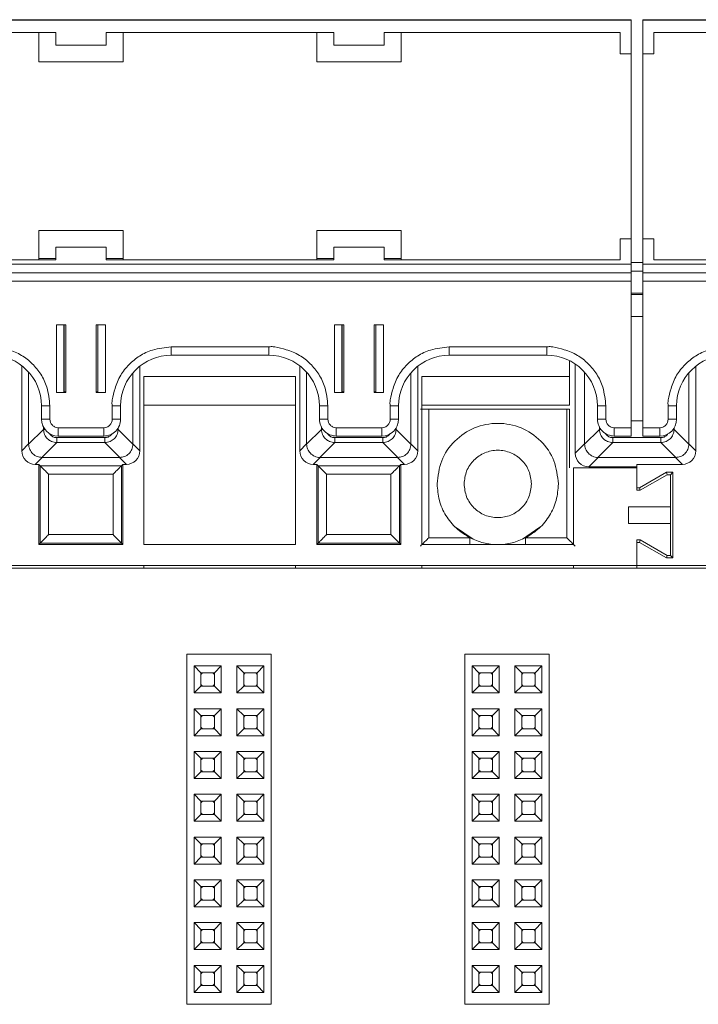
# Model space of a CAD drawing. Header units: millimetres. Extents: x -85 to 520, y 111 to 242.
# Tile 22 of 37: x 264 to 304, y 184 to 242. Entities that reach past the tile are written whole.
import ezdxf

# ---------------------------------------------------------------- set-up
doc = ezdxf.new("R2010")
doc.units = ezdxf.units.MM

msp = doc.modelspace()

# ---------------------------------------------------------------- linework, layer by layer
at = {"color": 7, "linetype": 'Continuous', "lineweight": 15}
for p, q in [((135.711, 242.017), (300.011, 242.017)), ((275.111, 242.036), (259.611, 242.036)), ((275.111, 242.036), (276.111, 242.036)), ((291.611, 242.036), (276.111, 242.036)), ((291.611, 242.036), (292.611, 242.036)), ((292.611, 242.036), (300.011, 242.036)), ((300.011, 242.036), (300.011, 242.017)), ((300.011, 242.017), (300.011, 240.017)), ((300.711, 242.036), (308.111, 242.036)), ((300.711, 242.036), (300.711, 242.017)), ((300.711, 242.017), (465.011, 242.017)), ((300.711, 242.017), (300.711, 240.017)), ((252.361, 241.267), (265.861, 241.267)), ((264.861, 241.267), (264.861, 239.526)), ((265.861, 240.517), (265.861, 241.267)), ((268.861, 241.267), (282.361, 241.267)), ((268.861, 241.267), (268.861, 240.517)), ((269.861, 239.526), (269.861, 241.267)), ((281.361, 241.267), (281.361, 239.526)), ((282.361, 240.517), (282.361, 241.267)), ((285.361, 241.267), (299.361, 241.267)), ((285.361, 241.267), (285.361, 240.517)), ((286.361, 239.526), (286.361, 241.267)), ((299.361, 241.267), (299.361, 240.017)), ((301.361, 241.267), (315.361, 241.267)), ((301.361, 240.017), (301.361, 241.267)), ((268.861, 240.517), (265.861, 240.517)), ((285.361, 240.517), (282.361, 240.517)), ((299.361, 240.017), (300.011, 240.017)), ((300.011, 240.017), (300.011, 229.026)), ((300.711, 240.017), (301.361, 240.017)), ((300.711, 229.026), (300.711, 240.017)), ((264.861, 239.536), (269.861, 239.536)), ((264.861, 239.526), (269.861, 239.526)), ((281.361, 239.536), (286.361, 239.536)), ((281.361, 239.526), (286.361, 239.526)), ((269.861, 229.526), (264.861, 229.526)), ((264.861, 229.526), (264.861, 227.776)), ((269.861, 227.776), (269.861, 229.526)), ((286.361, 229.526), (281.361, 229.526)), ((281.361, 229.526), (281.361, 227.776)), ((286.361, 227.776), (286.361, 229.526)), ((300.011, 229.026), (299.361, 229.026)), ((299.361, 229.026), (299.361, 229.018)), ((299.361, 229.018), (299.361, 227.768)), ((300.011, 229.018), (299.361, 229.018)), ((300.011, 229.026), (300.011, 229.018)), ((300.011, 229.018), (300.011, 227.518)), ((301.361, 229.026), (300.711, 229.026)), ((300.711, 229.026), (300.711, 229.018)), ((301.361, 229.018), (300.711, 229.018)), ((300.711, 229.018), (300.711, 227.518)), ((301.361, 229.026), (301.361, 229.018)), ((301.361, 227.768), (301.361, 229.018)), ((268.861, 228.522), (265.861, 228.522)), ((265.861, 228.522), (265.861, 228.518)), ((265.861, 227.768), (265.861, 228.518)), ((265.861, 228.518), (268.861, 228.518)), ((268.861, 228.518), (268.861, 228.522)), ((268.861, 228.518), (268.861, 227.768)), ((285.361, 228.522), (282.361, 228.522)), ((282.361, 228.522), (282.361, 228.518)), ((282.361, 227.768), (282.361, 228.518)), ((282.361, 228.518), (285.361, 228.518)), ((285.361, 228.518), (285.361, 228.522)), ((285.361, 228.518), (285.361, 227.768)), ((135.711, 227.518), (300.011, 227.518)), ((265.861, 227.768), (252.361, 227.768)), ((264.861, 227.776), (253.361, 227.776)), ((264.861, 227.848), (265.861, 227.848)), ((268.861, 227.848), (269.861, 227.848)), ((282.361, 227.768), (268.861, 227.768)), ((281.361, 227.776), (269.861, 227.776)), ((281.361, 227.848), (282.361, 227.848)), ((285.361, 227.848), (286.361, 227.848)), ((299.361, 227.768), (285.361, 227.768)), ((299.361, 227.776), (286.361, 227.776)), ((300.711, 227.616), (300.011, 227.616)), ((300.011, 227.518), (300.011, 227.013)), ((300.711, 227.518), (465.011, 227.518)), ((300.711, 227.518), (300.711, 227.013)), ((314.361, 227.776), (301.361, 227.776)), ((315.361, 227.768), (301.361, 227.768)), ((135.711, 227.013), (300.011, 227.013)), ((300.011, 227.011), (135.711, 227.011)), ((300.011, 227.101), (300.711, 227.101)), ((300.011, 227.013), (300.011, 227.011)), ((300.011, 227.011), (300.011, 226.506)), ((300.711, 227.013), (465.011, 227.013)), ((300.711, 227.013), (300.711, 227.011)), ((465.011, 227.011), (300.711, 227.011)), ((300.711, 227.011), (300.711, 226.506)), ((135.711, 226.506), (300.011, 226.506)), ((300.011, 226.506), (300.011, 217.807)), ((300.711, 226.506), (465.011, 226.506)), ((300.711, 226.506), (300.711, 217.807)), ((300.711, 225.801), (300.011, 225.801)), ((300.711, 225.718), (300.011, 225.718)), ((300.011, 224.418), (300.711, 224.418)), ((266.461, 223.906), (265.911, 223.906)), ((265.911, 223.906), (265.911, 219.907)), ((266.332, 219.917), (266.332, 223.906)), ((266.461, 219.907), (266.461, 223.906)), ((268.261, 223.906), (268.261, 219.907)), ((268.811, 223.906), (268.261, 223.906)), ((268.361, 223.906), (268.361, 219.917)), ((268.811, 219.907), (268.811, 223.906)), ((282.961, 223.906), (282.411, 223.906)), ((282.411, 223.906), (282.411, 219.907)), ((282.832, 219.917), (282.832, 223.906)), ((282.961, 219.907), (282.961, 223.906)), ((284.761, 223.906), (284.761, 219.907)), ((285.311, 223.906), (284.761, 223.906)), ((284.861, 223.906), (284.861, 219.917)), ((285.311, 219.907), (285.311, 223.906)), ((278.511, 222.606), (272.711, 222.606)), ((272.711, 222.111), (272.711, 222.606)), ((278.511, 222.111), (278.511, 222.606)), ((295.011, 222.606), (289.211, 222.606)), ((289.211, 222.111), (289.211, 222.606)), ((295.011, 222.111), (295.011, 222.606)), ((272.711, 222.111), (278.511, 222.111)), ((289.211, 222.111), (295.011, 222.111)), ((296.346, 221.797), (296.346, 220.839)), ((263.842, 221.487), (263.842, 216.431)), ((264.251, 216.84), (264.251, 221.107)), ((270.442, 221.074), (270.442, 216.84)), ((270.851, 216.431), (270.851, 221.465)), ((280.342, 221.487), (280.342, 216.431)), ((280.751, 216.84), (280.751, 221.107)), ((286.942, 221.074), (286.942, 216.84)), ((287.351, 216.431), (287.351, 221.465)), ((296.696, 221.592), (296.696, 216.285)), ((297.251, 216.84), (297.251, 221.107)), ((303.442, 221.074), (303.442, 216.84)), ((303.851, 216.431), (303.851, 221.465)), ((280.096, 220.839), (271.096, 220.839)), ((271.096, 220.839), (271.096, 210.866)), ((280.096, 210.866), (280.096, 220.839)), ((287.596, 220.839), (287.596, 210.866)), ((296.346, 220.839), (287.596, 220.839)), ((296.346, 219.142), (296.346, 220.839)), ((265.911, 219.907), (266.461, 219.907)), ((266.332, 219.935), (266.361, 219.935)), ((266.461, 219.918), (266.332, 219.918)), ((268.361, 219.918), (268.261, 219.918)), ((268.261, 219.907), (268.811, 219.907)), ((282.411, 219.907), (282.961, 219.907)), ((282.832, 219.935), (282.861, 219.935)), ((282.961, 219.918), (282.832, 219.918)), ((284.861, 219.918), (284.761, 219.918)), ((284.761, 219.907), (285.311, 219.907)), ((265.011, 219.111), (265.011, 218.311)), ((265.511, 218.307), (265.511, 219.107)), ((269.211, 219.107), (269.211, 218.307)), ((269.711, 218.311), (269.711, 219.111)), ((271.096, 219.142), (280.096, 219.142)), ((281.511, 219.111), (281.511, 218.311)), ((282.011, 218.307), (282.011, 219.107)), ((285.711, 219.107), (285.711, 218.307)), ((286.211, 218.311), (286.211, 219.111)), ((287.596, 219.142), (296.346, 219.142)), ((287.999, 211.268), (287.999, 218.909)), ((287.999, 218.909), (296.194, 218.909)), ((296.194, 218.909), (296.346, 218.909)), ((296.194, 211.268), (296.194, 218.909)), ((296.346, 215.416), (296.346, 218.909)), ((298.011, 219.111), (298.011, 218.311)), ((298.511, 218.307), (298.511, 219.107)), ((302.211, 219.107), (302.211, 218.307)), ((302.711, 218.311), (302.711, 219.111)), ((300.711, 218.221), (300.011, 218.221)), ((265.132, 217.707), (264.251, 216.826)), ((268.711, 217.807), (266.011, 217.807)), ((266.011, 217.311), (266.011, 217.807)), ((268.711, 217.311), (268.711, 217.807)), ((270.442, 216.826), (269.561, 217.707)), ((281.632, 217.707), (280.751, 216.826)), ((285.211, 217.807), (282.511, 217.807)), ((282.511, 217.311), (282.511, 217.807)), ((285.211, 217.311), (285.211, 217.807)), ((286.942, 216.826), (286.061, 217.707)), ((298.132, 217.707), (297.251, 216.826)), ((300.011, 217.807), (299.011, 217.807)), ((299.011, 217.807), (299.011, 217.311)), ((300.011, 217.807), (300.011, 217.311)), ((301.711, 217.807), (300.711, 217.807)), ((300.711, 217.807), (300.711, 217.311)), ((301.711, 217.311), (301.711, 217.807)), ((303.442, 216.826), (302.561, 217.707)), ((265.918, 217.216), (268.774, 217.216)), ((265.918, 217.216), (265.918, 216.921)), ((266.011, 217.311), (268.711, 217.311)), ((268.774, 217.216), (268.774, 216.921)), ((282.418, 217.216), (285.274, 217.216)), ((282.418, 217.216), (282.418, 216.921)), ((282.511, 217.311), (285.211, 217.311)), ((285.274, 217.216), (285.274, 216.921)), ((298.918, 217.216), (298.918, 216.921)), ((298.918, 217.216), (301.774, 217.216)), ((299.011, 217.311), (300.011, 217.311)), ((300.711, 217.311), (301.711, 217.311)), ((301.774, 216.921), (301.774, 217.216)), ((263.842, 216.431), (264.251, 216.84)), ((264.251, 216.826), (264.251, 216.84)), ((265.037, 216.04), (265.918, 216.921)), ((265.918, 216.921), (268.774, 216.921)), ((268.774, 216.921), (269.656, 216.04)), ((270.442, 216.84), (270.442, 216.826)), ((270.442, 216.84), (270.851, 216.431)), ((280.342, 216.431), (280.751, 216.84)), ((280.751, 216.826), (280.751, 216.84)), ((281.537, 216.04), (282.418, 216.921)), ((282.418, 216.921), (285.274, 216.921)), ((285.274, 216.921), (286.156, 216.04)), ((286.942, 216.84), (286.942, 216.826)), ((286.942, 216.84), (287.351, 216.431)), ((297.251, 216.84), (296.696, 216.285)), ((297.251, 216.826), (297.251, 216.84)), ((298.037, 216.04), (298.918, 216.921)), ((298.918, 216.921), (301.774, 216.921)), ((301.774, 216.921), (302.656, 216.04)), ((303.442, 216.84), (303.442, 216.826)), ((303.442, 216.84), (303.851, 216.431)), ((265.051, 216.04), (264.642, 215.631)), ((265.051, 216.04), (265.037, 216.04)), ((269.642, 216.04), (265.051, 216.04)), ((269.656, 216.04), (269.642, 216.04)), ((269.642, 216.04), (270.051, 215.631)), ((281.551, 216.04), (281.142, 215.631)), ((281.551, 216.04), (281.537, 216.04)), ((286.142, 216.04), (281.551, 216.04)), ((286.156, 216.04), (286.142, 216.04)), ((286.142, 216.04), (286.551, 215.631)), ((298.051, 216.04), (297.496, 215.486)), ((298.051, 216.04), (298.037, 216.04)), ((302.642, 216.04), (298.051, 216.04)), ((302.656, 216.04), (302.642, 216.04)), ((303.051, 215.631), (302.642, 216.04)), ((264.642, 215.631), (264.846, 215.631)), ((264.846, 215.631), (264.935, 215.542)), ((264.846, 215.631), (264.846, 210.866)), ((264.935, 215.542), (269.757, 215.542)), ((264.935, 215.542), (264.935, 210.955)), ((269.757, 215.542), (269.846, 215.631)), ((269.757, 210.955), (269.757, 215.542)), ((269.846, 215.631), (270.051, 215.631)), ((269.846, 210.866), (269.846, 215.631)), ((281.142, 215.631), (281.346, 215.631)), ((281.346, 215.631), (281.435, 215.542)), ((281.346, 215.631), (281.346, 210.866)), ((281.435, 215.542), (286.257, 215.542)), ((281.435, 215.542), (281.435, 210.955)), ((286.257, 215.542), (286.346, 215.631)), ((286.257, 210.955), (286.257, 215.542)), ((286.346, 215.631), (286.551, 215.631)), ((286.346, 210.866), (286.346, 215.631)), ((296.596, 215.416), (300.346, 215.416)), ((296.596, 210.866), (296.596, 215.416)), ((297.496, 215.486), (300.346, 215.486)), ((300.346, 215.631), (303.051, 215.631)), ((300.346, 214.237), (300.346, 215.631)), ((300.346, 215.416), (300.346, 214.092)), ((269.257, 215.042), (265.435, 215.042)), ((265.435, 215.042), (265.435, 211.455)), ((269.257, 211.455), (269.257, 215.042)), ((285.757, 215.042), (281.935, 215.042)), ((281.935, 215.042), (281.935, 211.455)), ((285.757, 211.455), (285.757, 215.042)), ((302.107, 215.161), (300.507, 214.237)), ((300.546, 214.092), (302.146, 215.016)), ((302.492, 215.161), (302.107, 215.161)), ((302.146, 215.016), (302.107, 215.161)), ((302.146, 215.016), (302.346, 215.016)), ((302.346, 215.016), (302.492, 215.161)), ((302.346, 215.016), (302.346, 213.116)), ((302.492, 210.07), (302.492, 215.161)), ((300.507, 214.237), (300.346, 214.237)), ((300.346, 214.092), (300.546, 214.092)), ((300.546, 214.092), (300.507, 214.237)), ((299.846, 213.116), (299.846, 212.116)), ((302.346, 213.116), (299.846, 213.116)), ((302.346, 213.116), (302.346, 212.116)), ((289.593, 211.892), (290.634, 211.196)), ((293.559, 211.196), (294.6, 211.892)), ((299.846, 212.116), (302.346, 212.116)), ((302.346, 212.116), (302.346, 210.216)), ((265.435, 211.455), (269.257, 211.455)), ((281.935, 211.455), (285.757, 211.455)), ((290.443, 211.268), (287.999, 211.268)), ((296.194, 211.268), (293.75, 211.268)), ((300.546, 211.139), (300.346, 211.139)), ((300.346, 209.616), (300.346, 211.139)), ((300.546, 211.139), (300.507, 210.994)), ((302.146, 210.216), (300.546, 211.139)), ((264.846, 210.866), (264.935, 210.955)), ((264.846, 210.866), (269.846, 210.866)), ((264.935, 210.955), (269.757, 210.955)), ((269.846, 210.866), (269.757, 210.955)), ((271.096, 210.866), (280.096, 210.866)), ((281.346, 210.866), (281.435, 210.955)), ((281.346, 210.866), (286.346, 210.866)), ((281.435, 210.955), (286.257, 210.955)), ((286.346, 210.866), (286.257, 210.955)), ((287.596, 210.866), (296.596, 210.866)), ((300.346, 209.616), (300.346, 210.994)), ((300.346, 210.994), (300.507, 210.994)), ((300.507, 210.994), (302.107, 210.07)), ((302.146, 210.216), (302.107, 210.07)), ((302.107, 210.07), (302.492, 210.07)), ((302.346, 210.216), (302.146, 210.216)), ((302.346, 210.216), (302.492, 210.07)), ((484.628, 209.466), (-82.554, 209.466)), ((300.346, 209.616), (135.346, 209.616)), ((271.096, 209.466), (271.096, 209.616)), ((280.096, 209.466), (280.096, 209.616)), ((287.596, 209.466), (287.596, 209.616)), ((296.596, 209.466), (296.596, 209.616)), ((465.346, 209.616), (300.346, 209.616)), ((300.346, 209.466), (300.346, 209.616)), ((273.646, 183.566), (273.646, 204.366)), ((273.646, 204.366), (278.646, 204.366)), ((278.646, 183.566), (278.646, 204.366)), ((290.146, 183.566), (290.146, 204.366)), ((290.146, 204.366), (295.146, 204.366)), ((295.146, 183.566), (295.146, 204.366)), ((274.076, 203.656), (275.676, 203.656)), ((274.076, 203.656), (274.476, 203.256)), ((274.076, 202.056), (274.076, 203.656)), ((275.276, 203.256), (275.676, 203.656)), ((275.676, 203.656), (275.676, 202.056)), ((276.616, 203.656), (278.216, 203.656)), ((276.616, 202.056), (276.616, 203.656)), ((276.616, 203.656), (277.016, 203.256)), ((277.816, 203.256), (278.216, 203.656)), ((278.216, 203.656), (278.216, 202.056)), ((290.576, 203.656), (292.176, 203.656)), ((290.576, 202.056), (290.576, 203.656)), ((290.576, 203.656), (290.976, 203.256)), ((291.776, 203.256), (292.176, 203.656)), ((292.176, 203.656), (292.176, 202.056)), ((293.116, 203.656), (294.716, 203.656)), ((293.116, 202.056), (293.116, 203.656)), ((293.116, 203.656), (293.516, 203.256)), ((294.316, 203.256), (294.716, 203.656)), ((294.716, 203.656), (294.716, 202.056)), ((274.476, 203.256), (275.276, 203.256)), ((274.476, 202.456), (274.476, 203.256)), ((275.276, 203.256), (275.276, 202.456)), ((277.016, 203.256), (277.816, 203.256)), ((277.016, 202.456), (277.016, 203.256)), ((277.816, 203.256), (277.816, 202.456)), ((290.976, 203.256), (291.776, 203.256)), ((290.976, 202.456), (290.976, 203.256)), ((291.776, 203.256), (291.776, 202.456)), ((293.516, 202.456), (293.516, 203.256)), ((293.516, 203.256), (294.316, 203.256)), ((294.316, 203.256), (294.316, 202.456)), ((274.076, 202.056), (274.476, 202.456)), ((275.276, 202.456), (274.476, 202.456)), ((275.676, 202.056), (275.276, 202.456)), ((276.616, 202.056), (277.016, 202.456)), ((277.816, 202.456), (277.016, 202.456)), ((278.216, 202.056), (277.816, 202.456)), ((290.576, 202.056), (290.976, 202.456)), ((291.776, 202.456), (290.976, 202.456)), ((292.176, 202.056), (291.776, 202.456)), ((293.116, 202.056), (293.516, 202.456)), ((294.316, 202.456), (293.516, 202.456)), ((294.716, 202.056), (294.316, 202.456)), ((275.676, 202.056), (274.076, 202.056)), ((278.216, 202.056), (276.616, 202.056)), ((292.176, 202.056), (290.576, 202.056)), ((294.716, 202.056), (293.116, 202.056)), ((274.076, 201.116), (275.676, 201.116)), ((274.076, 199.516), (274.076, 201.116)), ((274.076, 201.116), (274.476, 200.716)), ((274.476, 200.716), (275.276, 200.716)), ((274.476, 199.916), (274.476, 200.716)), ((275.276, 200.716), (275.676, 201.116)), ((275.276, 200.716), (275.276, 199.916)), ((275.676, 201.116), (275.676, 199.516)), ((276.616, 201.116), (278.216, 201.116)), ((276.616, 199.516), (276.616, 201.116)), ((276.616, 201.116), (277.016, 200.716)), ((277.016, 199.916), (277.016, 200.716)), ((277.016, 200.716), (277.816, 200.716)), ((277.816, 200.716), (278.216, 201.116)), ((277.816, 200.716), (277.816, 199.916)), ((278.216, 201.116), (278.216, 199.516)), ((290.576, 199.516), (290.576, 201.116)), ((290.576, 201.116), (290.976, 200.716)), ((290.576, 201.116), (292.176, 201.116)), ((290.976, 199.916), (290.976, 200.716)), ((290.976, 200.716), (291.776, 200.716)), ((291.776, 200.716), (292.176, 201.116)), ((291.776, 200.716), (291.776, 199.916)), ((292.176, 201.116), (292.176, 199.516)), ((293.116, 201.116), (294.716, 201.116)), ((293.116, 199.516), (293.116, 201.116)), ((293.116, 201.116), (293.516, 200.716)), ((293.516, 200.716), (294.316, 200.716)), ((293.516, 199.916), (293.516, 200.716)), ((294.316, 200.716), (294.716, 201.116)), ((294.316, 200.716), (294.316, 199.916)), ((294.716, 201.116), (294.716, 199.516)), ((274.076, 199.516), (274.476, 199.916)), ((275.676, 199.516), (274.076, 199.516)), ((275.276, 199.916), (274.476, 199.916)), ((275.676, 199.516), (275.276, 199.916)), ((276.616, 199.516), (277.016, 199.916)), ((278.216, 199.516), (276.616, 199.516)), ((277.816, 199.916), (277.016, 199.916)), ((278.216, 199.516), (277.816, 199.916)), ((290.576, 199.516), (290.976, 199.916)), ((292.176, 199.516), (290.576, 199.516)), ((291.776, 199.916), (290.976, 199.916)), ((292.176, 199.516), (291.776, 199.916)), ((293.116, 199.516), (293.516, 199.916)), ((294.716, 199.516), (293.116, 199.516)), ((294.316, 199.916), (293.516, 199.916)), ((294.716, 199.516), (294.316, 199.916)), ((274.076, 198.576), (275.676, 198.576)), ((274.076, 196.976), (274.076, 198.576)), ((274.076, 198.576), (274.476, 198.176)), ((275.276, 198.176), (275.676, 198.576)), ((275.676, 198.576), (275.676, 196.976)), ((276.616, 198.576), (278.216, 198.576)), ((276.616, 196.976), (276.616, 198.576)), ((276.616, 198.576), (277.016, 198.176)), ((277.816, 198.176), (278.216, 198.576)), ((278.216, 198.576), (278.216, 196.976)), ((290.576, 198.576), (292.176, 198.576)), ((290.576, 196.976), (290.576, 198.576)), ((290.576, 198.576), (290.976, 198.176)), ((291.776, 198.176), (292.176, 198.576)), ((292.176, 198.576), (292.176, 196.976)), ((293.116, 198.576), (294.716, 198.576)), ((293.116, 198.576), (293.516, 198.176)), ((293.116, 196.976), (293.116, 198.576)), ((294.316, 198.176), (294.716, 198.576)), ((294.716, 198.576), (294.716, 196.976)), ((274.476, 197.376), (274.476, 198.176)), ((274.476, 198.176), (275.276, 198.176)), ((275.276, 198.176), (275.276, 197.376)), ((277.016, 198.176), (277.816, 198.176)), ((277.016, 197.376), (277.016, 198.176)), ((277.816, 198.176), (277.816, 197.376)), ((290.976, 198.176), (291.776, 198.176)), ((290.976, 197.376), (290.976, 198.176)), ((291.776, 198.176), (291.776, 197.376)), ((293.516, 198.176), (294.316, 198.176)), ((293.516, 197.376), (293.516, 198.176)), ((294.316, 198.176), (294.316, 197.376)), ((274.076, 196.976), (274.476, 197.376)), ((275.276, 197.376), (274.476, 197.376)), ((275.676, 196.976), (275.276, 197.376)), ((276.616, 196.976), (277.016, 197.376)), ((277.816, 197.376), (277.016, 197.376)), ((278.216, 196.976), (277.816, 197.376)), ((290.576, 196.976), (290.976, 197.376)), ((291.776, 197.376), (290.976, 197.376)), ((292.176, 196.976), (291.776, 197.376)), ((293.116, 196.976), (293.516, 197.376)), ((294.316, 197.376), (293.516, 197.376)), ((294.716, 196.976), (294.316, 197.376)), ((275.676, 196.976), (274.076, 196.976)), ((278.216, 196.976), (276.616, 196.976)), ((292.176, 196.976), (290.576, 196.976)), ((294.716, 196.976), (293.116, 196.976)), ((274.076, 194.436), (274.076, 196.036)), ((274.076, 196.036), (274.476, 195.636)), ((274.076, 196.036), (275.676, 196.036)), ((275.276, 195.636), (275.676, 196.036)), ((275.676, 196.036), (275.676, 194.436)), ((276.616, 196.036), (278.216, 196.036)), ((276.616, 194.436), (276.616, 196.036)), ((276.616, 196.036), (277.016, 195.636)), ((277.816, 195.636), (278.216, 196.036)), ((278.216, 196.036), (278.216, 194.436)), ((290.576, 196.036), (292.176, 196.036)), ((290.576, 194.436), (290.576, 196.036)), ((290.576, 196.036), (290.976, 195.636)), ((291.776, 195.636), (292.176, 196.036)), ((292.176, 196.036), (292.176, 194.436)), ((293.116, 194.436), (293.116, 196.036)), ((293.116, 196.036), (293.516, 195.636)), ((293.116, 196.036), (294.716, 196.036)), ((294.316, 195.636), (294.716, 196.036)), ((294.716, 196.036), (294.716, 194.436)), ((274.476, 194.836), (274.476, 195.636)), ((274.476, 195.636), (275.276, 195.636)), ((275.276, 195.636), (275.276, 194.836)), ((277.016, 194.836), (277.016, 195.636)), ((277.016, 195.636), (277.816, 195.636)), ((277.816, 195.636), (277.816, 194.836)), ((290.976, 195.636), (291.776, 195.636)), ((290.976, 194.836), (290.976, 195.636)), ((291.776, 195.636), (291.776, 194.836)), ((293.516, 194.836), (293.516, 195.636)), ((293.516, 195.636), (294.316, 195.636)), ((294.316, 195.636), (294.316, 194.836)), ((274.076, 194.436), (274.476, 194.836)), ((275.276, 194.836), (274.476, 194.836)), ((275.676, 194.436), (275.276, 194.836)), ((276.616, 194.436), (277.016, 194.836)), ((277.816, 194.836), (277.016, 194.836)), ((278.216, 194.436), (277.816, 194.836)), ((290.576, 194.436), (290.976, 194.836)), ((291.776, 194.836), (290.976, 194.836)), ((292.176, 194.436), (291.776, 194.836)), ((293.116, 194.436), (293.516, 194.836)), ((294.316, 194.836), (293.516, 194.836)), ((294.716, 194.436), (294.316, 194.836)), ((275.676, 194.436), (274.076, 194.436)), ((278.216, 194.436), (276.616, 194.436)), ((292.176, 194.436), (290.576, 194.436)), ((294.716, 194.436), (293.116, 194.436)), ((274.076, 193.496), (275.676, 193.496)), ((274.076, 191.896), (274.076, 193.496)), ((274.076, 193.496), (274.476, 193.096)), ((274.476, 192.296), (274.476, 193.096)), ((274.476, 193.096), (275.276, 193.096)), ((275.276, 193.096), (275.676, 193.496)), ((275.276, 193.096), (275.276, 192.296)), ((275.676, 193.496), (275.676, 191.896)), ((276.616, 193.496), (278.216, 193.496)), ((276.616, 191.896), (276.616, 193.496)), ((276.616, 193.496), (277.016, 193.096)), ((277.016, 192.296), (277.016, 193.096)), ((277.016, 193.096), (277.816, 193.096)), ((277.816, 193.096), (278.216, 193.496)), ((277.816, 193.096), (277.816, 192.296)), ((278.216, 193.496), (278.216, 191.896)), ((290.576, 193.496), (292.176, 193.496)), ((290.576, 191.896), (290.576, 193.496)), ((290.576, 193.496), (290.976, 193.096)), ((290.976, 192.296), (290.976, 193.096)), ((290.976, 193.096), (291.776, 193.096)), ((291.776, 193.096), (292.176, 193.496)), ((291.776, 193.096), (291.776, 192.296)), ((292.176, 193.496), (292.176, 191.896)), ((293.116, 193.496), (294.716, 193.496)), ((293.116, 191.896), (293.116, 193.496)), ((293.116, 193.496), (293.516, 193.096)), ((293.516, 193.096), (294.316, 193.096)), ((293.516, 192.296), (293.516, 193.096)), ((294.316, 193.096), (294.716, 193.496)), ((294.316, 193.096), (294.316, 192.296)), ((294.716, 193.496), (294.716, 191.896)), ((274.076, 191.896), (274.476, 192.296)), ((275.676, 191.896), (274.076, 191.896)), ((275.276, 192.296), (274.476, 192.296)), ((275.676, 191.896), (275.276, 192.296)), ((276.616, 191.896), (277.016, 192.296)), ((278.216, 191.896), (276.616, 191.896)), ((277.816, 192.296), (277.016, 192.296)), ((278.216, 191.896), (277.816, 192.296)), ((290.576, 191.896), (290.976, 192.296)), ((292.176, 191.896), (290.576, 191.896)), ((291.776, 192.296), (290.976, 192.296)), ((292.176, 191.896), (291.776, 192.296)), ((293.116, 191.896), (293.516, 192.296)), ((294.716, 191.896), (293.116, 191.896)), ((294.316, 192.296), (293.516, 192.296)), ((294.716, 191.896), (294.316, 192.296)), ((274.076, 190.956), (275.676, 190.956)), ((274.076, 190.956), (274.476, 190.556)), ((274.076, 189.356), (274.076, 190.956)), ((275.276, 190.556), (275.676, 190.956)), ((275.676, 190.956), (275.676, 189.356)), ((276.616, 190.956), (278.216, 190.956)), ((276.616, 189.356), (276.616, 190.956)), ((276.616, 190.956), (277.016, 190.556)), ((277.816, 190.556), (278.216, 190.956)), ((278.216, 190.956), (278.216, 189.356)), ((290.576, 190.956), (292.176, 190.956)), ((290.576, 189.356), (290.576, 190.956)), ((290.576, 190.956), (290.976, 190.556)), ((291.776, 190.556), (292.176, 190.956)), ((292.176, 190.956), (292.176, 189.356)), ((293.116, 189.356), (293.116, 190.956)), ((293.116, 190.956), (293.516, 190.556)), ((293.116, 190.956), (294.716, 190.956)), ((294.316, 190.556), (294.716, 190.956)), ((294.716, 190.956), (294.716, 189.356)), ((274.476, 190.556), (275.276, 190.556)), ((274.476, 189.756), (274.476, 190.556)), ((275.276, 190.556), (275.276, 189.756)), ((277.016, 190.556), (277.816, 190.556)), ((277.016, 189.756), (277.016, 190.556)), ((277.816, 190.556), (277.816, 189.756)), ((290.976, 189.756), (290.976, 190.556)), ((290.976, 190.556), (291.776, 190.556)), ((291.776, 190.556), (291.776, 189.756)), ((293.516, 189.756), (293.516, 190.556)), ((293.516, 190.556), (294.316, 190.556)), ((294.316, 190.556), (294.316, 189.756)), ((274.076, 189.356), (274.476, 189.756)), ((275.276, 189.756), (274.476, 189.756)), ((275.676, 189.356), (275.276, 189.756)), ((276.616, 189.356), (277.016, 189.756)), ((277.816, 189.756), (277.016, 189.756)), ((278.216, 189.356), (277.816, 189.756)), ((290.576, 189.356), (290.976, 189.756)), ((291.776, 189.756), (290.976, 189.756)), ((292.176, 189.356), (291.776, 189.756)), ((293.116, 189.356), (293.516, 189.756)), ((294.316, 189.756), (293.516, 189.756)), ((294.716, 189.356), (294.316, 189.756)), ((275.676, 189.356), (274.076, 189.356)), ((278.216, 189.356), (276.616, 189.356)), ((292.176, 189.356), (290.576, 189.356)), ((294.716, 189.356), (293.116, 189.356)), ((274.076, 188.416), (275.676, 188.416)), ((274.076, 186.816), (274.076, 188.416)), ((274.076, 188.416), (274.476, 188.016)), ((275.276, 188.016), (275.676, 188.416)), ((275.676, 188.416), (275.676, 186.816)), ((276.616, 188.416), (278.216, 188.416)), ((276.616, 186.816), (276.616, 188.416)), ((276.616, 188.416), (277.016, 188.016)), ((277.816, 188.016), (278.216, 188.416)), ((278.216, 188.416), (278.216, 186.816)), ((290.576, 188.416), (292.176, 188.416)), ((290.576, 186.816), (290.576, 188.416)), ((290.576, 188.416), (290.976, 188.016)), ((291.776, 188.016), (292.176, 188.416)), ((292.176, 188.416), (292.176, 186.816)), ((293.116, 188.416), (294.716, 188.416)), ((293.116, 186.816), (293.116, 188.416)), ((293.116, 188.416), (293.516, 188.016)), ((294.316, 188.016), (294.716, 188.416)), ((294.716, 188.416), (294.716, 186.816)), ((274.476, 188.016), (275.276, 188.016)), ((274.476, 187.216), (274.476, 188.016)), ((275.276, 188.016), (275.276, 187.216)), ((277.016, 187.216), (277.016, 188.016)), ((277.016, 188.016), (277.816, 188.016)), ((277.816, 188.016), (277.816, 187.216)), ((290.976, 188.016), (291.776, 188.016)), ((290.976, 187.216), (290.976, 188.016)), ((291.776, 188.016), (291.776, 187.216)), ((293.516, 187.216), (293.516, 188.016)), ((293.516, 188.016), (294.316, 188.016)), ((294.316, 188.016), (294.316, 187.216)), ((274.076, 186.816), (274.476, 187.216)), ((275.276, 187.216), (274.476, 187.216)), ((275.676, 186.816), (275.276, 187.216)), ((276.616, 186.816), (277.016, 187.216)), ((277.816, 187.216), (277.016, 187.216)), ((278.216, 186.816), (277.816, 187.216)), ((290.576, 186.816), (290.976, 187.216)), ((291.776, 187.216), (290.976, 187.216)), ((292.176, 186.816), (291.776, 187.216)), ((293.116, 186.816), (293.516, 187.216)), ((294.316, 187.216), (293.516, 187.216)), ((294.716, 186.816), (294.316, 187.216)), ((275.676, 186.816), (274.076, 186.816)), ((278.216, 186.816), (276.616, 186.816)), ((292.176, 186.816), (290.576, 186.816)), ((294.716, 186.816), (293.116, 186.816)), ((274.076, 185.876), (275.676, 185.876)), ((274.076, 185.876), (274.476, 185.476)), ((274.076, 184.276), (274.076, 185.876)), ((274.476, 185.476), (275.276, 185.476)), ((274.476, 184.676), (274.476, 185.476)), ((275.276, 185.476), (275.676, 185.876)), ((275.276, 185.476), (275.276, 184.676)), ((275.676, 185.876), (275.676, 184.276)), ((276.616, 185.876), (278.216, 185.876)), ((276.616, 184.276), (276.616, 185.876)), ((276.616, 185.876), (277.016, 185.476)), ((277.016, 184.676), (277.016, 185.476)), ((277.016, 185.476), (277.816, 185.476)), ((277.816, 185.476), (278.216, 185.876)), ((277.816, 185.476), (277.816, 184.676)), ((278.216, 185.876), (278.216, 184.276)), ((290.576, 185.876), (292.176, 185.876)), ((290.576, 185.876), (290.976, 185.476)), ((290.576, 184.276), (290.576, 185.876)), ((290.976, 185.476), (291.776, 185.476)), ((290.976, 184.676), (290.976, 185.476)), ((291.776, 185.476), (292.176, 185.876)), ((291.776, 185.476), (291.776, 184.676)), ((292.176, 185.876), (292.176, 184.276)), ((293.116, 185.876), (294.716, 185.876)), ((293.116, 184.276), (293.116, 185.876)), ((293.116, 185.876), (293.516, 185.476)), ((293.516, 185.476), (294.316, 185.476)), ((293.516, 184.676), (293.516, 185.476)), ((294.316, 185.476), (294.716, 185.876)), ((294.316, 185.476), (294.316, 184.676)), ((294.716, 185.876), (294.716, 184.276)), ((274.076, 184.276), (274.476, 184.676)), ((275.676, 184.276), (274.076, 184.276)), ((275.276, 184.676), (274.476, 184.676)), ((275.676, 184.276), (275.276, 184.676)), ((276.616, 184.276), (277.016, 184.676)), ((278.216, 184.276), (276.616, 184.276)), ((277.816, 184.676), (277.016, 184.676)), ((278.216, 184.276), (277.816, 184.676)), ((290.576, 184.276), (290.976, 184.676)), ((292.176, 184.276), (290.576, 184.276)), ((291.776, 184.676), (290.976, 184.676)), ((292.176, 184.276), (291.776, 184.676)), ((293.116, 184.276), (293.516, 184.676)), ((294.716, 184.276), (293.116, 184.276)), ((294.316, 184.676), (293.516, 184.676)), ((294.716, 184.276), (294.316, 184.676)), ((273.646, 183.566), (278.646, 183.566)), ((290.146, 183.566), (295.146, 183.566))]:
    msp.add_line(p, q, dxfattribs=at)
at = {"color": 8, "linetype": 'Continuous', "lineweight": 15}
for p, q in [((266.361, 219.935), (266.361, 223.906)), ((282.861, 219.935), (282.861, 223.906)), ((265.132, 217.834), (265.132, 217.707)), ((265.132, 217.707), (265.213, 217.707)), ((269.508, 217.707), (269.561, 217.707)), ((269.561, 217.707), (269.561, 217.785)), ((281.632, 217.834), (281.632, 217.707)), ((281.632, 217.707), (281.713, 217.707)), ((286.008, 217.707), (286.061, 217.707)), ((286.061, 217.707), (286.061, 217.785)), ((298.132, 217.834), (298.132, 217.707)), ((298.213, 217.707), (298.132, 217.707)), ((302.508, 217.707), (302.561, 217.707)), ((302.561, 217.707), (302.561, 217.785)), ((290.443, 210.866), (290.443, 211.268)), ((293.75, 210.866), (293.75, 211.268))]:
    msp.add_line(p, q, dxfattribs=at)
at = {"color": 7, "linetype": 'Continuous', "lineweight": 15, "flags": 128}
for points in [[(274.476, 203.156), (274.523, 203.209), (274.576, 203.256)], [(275.176, 203.256), (275.23, 203.209), (275.276, 203.156)], [(277.016, 203.156), (277.063, 203.209), (277.116, 203.256)], [(277.716, 203.256), (277.77, 203.209), (277.816, 203.156)], [(290.976, 203.156), (291.023, 203.209), (291.076, 203.256)], [(291.676, 203.256), (291.73, 203.209), (291.776, 203.156)], [(293.516, 203.156), (293.563, 203.209), (293.616, 203.256)], [(294.216, 203.256), (294.27, 203.209), (294.316, 203.156)], [(274.576, 202.456), (274.523, 202.502), (274.476, 202.556)], [(275.276, 202.556), (275.23, 202.502), (275.176, 202.456)], [(277.116, 202.456), (277.063, 202.502), (277.016, 202.556)], [(277.816, 202.556), (277.77, 202.502), (277.716, 202.456)], [(291.076, 202.456), (291.023, 202.502), (290.976, 202.556)], [(291.776, 202.556), (291.73, 202.502), (291.676, 202.456)], [(293.616, 202.456), (293.563, 202.502), (293.516, 202.556)], [(294.316, 202.556), (294.27, 202.502), (294.216, 202.456)], [(274.476, 200.616), (274.523, 200.669), (274.576, 200.716)], [(275.176, 200.716), (275.23, 200.669), (275.276, 200.616)], [(277.016, 200.616), (277.063, 200.669), (277.116, 200.716)], [(277.716, 200.716), (277.77, 200.669), (277.816, 200.616)], [(290.976, 200.616), (291.023, 200.669), (291.076, 200.716)], [(291.676, 200.716), (291.73, 200.669), (291.776, 200.616)], [(293.516, 200.616), (293.563, 200.669), (293.616, 200.716)], [(294.216, 200.716), (294.27, 200.669), (294.316, 200.616)], [(274.576, 199.916), (274.523, 199.962), (274.476, 200.016)], [(275.276, 200.016), (275.23, 199.962), (275.176, 199.916)], [(277.116, 199.916), (277.063, 199.962), (277.016, 200.016)], [(277.816, 200.016), (277.77, 199.962), (277.716, 199.916)], [(291.076, 199.916), (291.023, 199.962), (290.976, 200.016)], [(291.776, 200.016), (291.73, 199.962), (291.676, 199.916)], [(293.616, 199.916), (293.563, 199.962), (293.516, 200.016)], [(294.316, 200.016), (294.27, 199.962), (294.216, 199.916)], [(274.476, 198.076), (274.523, 198.129), (274.576, 198.176)], [(275.176, 198.176), (275.23, 198.129), (275.276, 198.076)], [(277.016, 198.076), (277.063, 198.129), (277.116, 198.176)], [(277.716, 198.176), (277.77, 198.129), (277.816, 198.076)], [(290.976, 198.076), (291.023, 198.129), (291.076, 198.176)], [(291.676, 198.176), (291.73, 198.129), (291.776, 198.076)], [(293.516, 198.076), (293.563, 198.129), (293.616, 198.176)], [(294.216, 198.176), (294.27, 198.129), (294.316, 198.076)], [(274.576, 197.376), (274.523, 197.422), (274.476, 197.476)], [(275.276, 197.476), (275.23, 197.422), (275.176, 197.376)], [(277.116, 197.376), (277.063, 197.422), (277.016, 197.476)], [(277.816, 197.476), (277.77, 197.422), (277.716, 197.376)], [(291.076, 197.376), (291.023, 197.422), (290.976, 197.476)], [(291.776, 197.476), (291.73, 197.422), (291.676, 197.376)], [(293.616, 197.376), (293.563, 197.422), (293.516, 197.476)], [(294.316, 197.476), (294.27, 197.422), (294.216, 197.376)], [(274.476, 195.536), (274.523, 195.589), (274.576, 195.636)], [(275.176, 195.636), (275.23, 195.589), (275.276, 195.536)], [(277.016, 195.536), (277.063, 195.589), (277.116, 195.636)], [(277.716, 195.636), (277.77, 195.589), (277.816, 195.536)], [(290.976, 195.536), (291.023, 195.589), (291.076, 195.636)], [(291.676, 195.636), (291.73, 195.589), (291.776, 195.536)], [(293.516, 195.536), (293.563, 195.589), (293.616, 195.636)], [(294.216, 195.636), (294.27, 195.589), (294.316, 195.536)], [(274.576, 194.836), (274.523, 194.882), (274.476, 194.936)], [(275.276, 194.936), (275.23, 194.882), (275.176, 194.836)], [(277.116, 194.836), (277.063, 194.882), (277.016, 194.936)], [(277.816, 194.936), (277.77, 194.882), (277.716, 194.836)], [(291.076, 194.836), (291.023, 194.882), (290.976, 194.936)], [(291.776, 194.936), (291.73, 194.882), (291.676, 194.836)], [(293.616, 194.836), (293.563, 194.882), (293.516, 194.936)], [(294.316, 194.936), (294.27, 194.882), (294.216, 194.836)], [(274.476, 192.996), (274.523, 193.049), (274.576, 193.096)], [(275.176, 193.096), (275.23, 193.049), (275.276, 192.996)], [(277.016, 192.996), (277.063, 193.049), (277.116, 193.096)], [(277.716, 193.096), (277.77, 193.049), (277.816, 192.996)], [(290.976, 192.996), (291.023, 193.049), (291.076, 193.096)], [(291.676, 193.096), (291.73, 193.049), (291.776, 192.996)], [(293.516, 192.996), (293.563, 193.049), (293.616, 193.096)], [(294.216, 193.096), (294.27, 193.049), (294.316, 192.996)], [(274.576, 192.296), (274.523, 192.342), (274.476, 192.396)], [(275.276, 192.396), (275.23, 192.342), (275.176, 192.296)], [(277.116, 192.296), (277.063, 192.342), (277.016, 192.396)], [(277.816, 192.396), (277.77, 192.342), (277.716, 192.296)], [(291.076, 192.296), (291.023, 192.342), (290.976, 192.396)], [(291.776, 192.396), (291.73, 192.342), (291.676, 192.296)], [(293.616, 192.296), (293.563, 192.342), (293.516, 192.396)], [(294.316, 192.396), (294.27, 192.342), (294.216, 192.296)], [(274.476, 190.456), (274.523, 190.509), (274.576, 190.556)], [(275.176, 190.556), (275.23, 190.509), (275.276, 190.456)], [(277.016, 190.456), (277.063, 190.509), (277.116, 190.556)], [(277.716, 190.556), (277.77, 190.509), (277.816, 190.456)], [(290.976, 190.456), (291.023, 190.509), (291.076, 190.556)], [(291.676, 190.556), (291.73, 190.509), (291.776, 190.456)], [(293.516, 190.456), (293.563, 190.509), (293.616, 190.556)], [(294.216, 190.556), (294.27, 190.509), (294.316, 190.456)], [(274.576, 189.756), (274.523, 189.802), (274.476, 189.856)], [(275.276, 189.856), (275.23, 189.802), (275.176, 189.756)], [(277.116, 189.756), (277.063, 189.802), (277.016, 189.856)], [(277.816, 189.856), (277.77, 189.802), (277.716, 189.756)], [(291.076, 189.756), (291.023, 189.802), (290.976, 189.856)], [(291.776, 189.856), (291.73, 189.802), (291.676, 189.756)], [(293.616, 189.756), (293.563, 189.802), (293.516, 189.856)], [(294.316, 189.856), (294.27, 189.802), (294.216, 189.756)], [(274.476, 187.916), (274.523, 187.969), (274.576, 188.016)], [(275.176, 188.016), (275.23, 187.969), (275.276, 187.916)], [(277.016, 187.916), (277.063, 187.969), (277.116, 188.016)], [(277.716, 188.016), (277.77, 187.969), (277.816, 187.916)], [(290.976, 187.916), (291.023, 187.969), (291.076, 188.016)], [(291.676, 188.016), (291.73, 187.969), (291.776, 187.916)], [(293.516, 187.916), (293.563, 187.969), (293.616, 188.016)], [(294.216, 188.016), (294.27, 187.969), (294.316, 187.916)], [(274.576, 187.216), (274.523, 187.262), (274.476, 187.316)], [(275.276, 187.316), (275.23, 187.262), (275.176, 187.216)], [(277.116, 187.216), (277.063, 187.262), (277.016, 187.316)], [(277.816, 187.316), (277.77, 187.262), (277.716, 187.216)], [(291.076, 187.216), (291.023, 187.262), (290.976, 187.316)], [(291.776, 187.316), (291.73, 187.262), (291.676, 187.216)], [(293.616, 187.216), (293.563, 187.262), (293.516, 187.316)], [(294.316, 187.316), (294.27, 187.262), (294.216, 187.216)], [(274.476, 185.376), (274.523, 185.429), (274.576, 185.476)], [(275.176, 185.476), (275.23, 185.429), (275.276, 185.376)], [(277.016, 185.376), (277.063, 185.429), (277.116, 185.476)], [(277.716, 185.476), (277.77, 185.429), (277.816, 185.376)], [(290.976, 185.376), (291.023, 185.429), (291.076, 185.476)], [(291.676, 185.476), (291.73, 185.429), (291.776, 185.376)], [(293.516, 185.376), (293.563, 185.429), (293.616, 185.476)], [(294.216, 185.476), (294.27, 185.429), (294.316, 185.376)], [(274.576, 184.676), (274.523, 184.722), (274.476, 184.776)], [(275.276, 184.776), (275.23, 184.722), (275.176, 184.676)], [(277.116, 184.676), (277.063, 184.722), (277.016, 184.776)], [(277.816, 184.776), (277.77, 184.722), (277.716, 184.676)], [(291.076, 184.676), (291.023, 184.722), (290.976, 184.776)], [(291.776, 184.776), (291.73, 184.722), (291.676, 184.676)], [(293.616, 184.676), (293.563, 184.722), (293.516, 184.776)], [(294.316, 184.776), (294.27, 184.722), (294.216, 184.676)]]:
    msp.add_lwpolyline(points, dxfattribs=at)
at = {"color": 7, "linetype": 'Continuous', "lineweight": 15}
for centre, radius, start, end in [((262.011, 219.111), 3, 0.00159, 90.00055), ((272.711, 219.111), 3, 89.99856, 179.99931), ((278.511, 219.111), 3, 0.00069, 90.00144), ((289.211, 219.111), 3, 89.99888, 179.99898), ((295.011, 219.111), 3, 0.00069, 90.00144), ((305.711, 219.111), 3, 89.99945, 179.99841), ((266.386, 217.072), 2.864, 88.50007, 90.5012), ((268.336, 217.072), 2.863, 89.49904, 91.49998), ((282.886, 217.072), 2.863, 88.50002, 90.50096), ((284.836, 217.072), 2.863, 89.49904, 91.49998), ((265.385, 233.379), 14.272, 268.49601, 270.50338), ((269.336, 233.379), 14.272, 269.49662, 271.50399), ((281.885, 233.379), 14.272, 268.49601, 270.50338), ((285.836, 233.379), 14.272, 269.49662, 271.50399), ((298.385, 233.379), 14.272, 268.49601, 270.50338), ((302.336, 233.379), 14.272, 269.49662, 271.50399), ((265.385, 232.619), 14.313, 268.49972, 270.50138), ((266.011, 218.311), 1, 180.00113, 270.00057), ((268.711, 218.311), 1, 269.99772, 359.99887), ((269.336, 232.619), 14.313, 269.49862, 271.50028), ((281.885, 232.619), 14.313, 268.49972, 270.50138), ((282.511, 218.311), 1, 180.00113, 270.00228), ((285.211, 218.311), 1, 269.99943, 359.99887), ((285.836, 232.619), 14.313, 269.49862, 271.50028), ((298.385, 232.619), 14.313, 268.49972, 270.50138), ((299.011, 218.311), 1, 180.00113, 270.00228), ((301.711, 218.311), 1, 269.99943, 359.99887), ((302.336, 232.619), 14.313, 269.49862, 271.50028)]:
    msp.add_arc(centre, radius, start, end, dxfattribs=at)
for centre, major_axis in [((264.642, 216.431), (-0.566, -0.566)), ((270.051, 216.431), (0.566, -0.566)), ((281.142, 216.431), (-0.566, -0.566)), ((286.551, 216.431), (0.566, -0.566)), ((303.051, 216.431), (0.566, -0.566)), ((297.496, 216.286), (-0.566, -0.566))]:
    msp.add_ellipse(centre, major_axis=major_axis, ratio=0.999924, start_param=5.497825, end_param=7.068545, dxfattribs=at)
for points, knots in [([(265.511, 219.107), (265.471, 219.481), (265.402, 220.139), (265.005, 220.992), (264.478, 221.626), (263.834, 222.148), (263.094, 222.441), (262.524, 222.576), (262.174, 222.633), (262.057, 222.614), (262.011, 222.606)], [0, 0, 0, 0, 0.204545, 0.359432, 0.506039, 0.652605, 0.808023, 0.935662, 0.974209, 1, 1, 1, 1]), ([(272.711, 222.606), (272.336, 222.567), (271.679, 222.497), (270.825, 222.101), (270.191, 221.574), (269.669, 220.93), (269.376, 220.19), (269.241, 219.62), (269.184, 219.27), (269.203, 219.153), (269.211, 219.107)], [0, 0, 0, 0, 0.204544, 0.359431, 0.506036, 0.652602, 0.808024, 0.935659, 0.974208, 1, 1, 1, 1]), ([(282.011, 219.107), (281.971, 219.481), (281.902, 220.139), (281.505, 220.992), (280.978, 221.626), (280.334, 222.148), (279.594, 222.441), (279.024, 222.576), (278.674, 222.633), (278.557, 222.614), (278.511, 222.606)], [0, 0, 0, 0, 0.204544, 0.359432, 0.506039, 0.6526, 0.808023, 0.935662, 0.974209, 1, 1, 1, 1]), ([(289.211, 222.606), (288.836, 222.567), (288.179, 222.497), (287.325, 222.101), (286.691, 221.574), (286.169, 220.93), (285.876, 220.19), (285.741, 219.62), (285.684, 219.27), (285.703, 219.153), (285.711, 219.107)], [0, 0, 0, 0, 0.204544, 0.359432, 0.506037, 0.652603, 0.808025, 0.93566, 0.974208, 1, 1, 1, 1]), ([(298.511, 219.107), (298.471, 219.481), (298.402, 220.139), (298.005, 220.992), (297.478, 221.626), (296.834, 222.148), (296.094, 222.441), (295.524, 222.576), (295.174, 222.633), (295.057, 222.614), (295.011, 222.606)], [0, 0, 0, 0, 0.204544, 0.359432, 0.506039, 0.6526, 0.808023, 0.935662, 0.974209, 1, 1, 1, 1]), ([(305.711, 222.606), (305.336, 222.567), (304.678, 222.497), (303.825, 222.101), (303.191, 221.574), (302.669, 220.93), (302.376, 220.19), (302.241, 219.62), (302.184, 219.27), (302.203, 219.153), (302.211, 219.107)], [0, 0, 0, 0, 0.204544, 0.359432, 0.506038, 0.6526, 0.808024, 0.93566, 0.974208, 1, 1, 1, 1]), ([(287.499, 218.914), (287.502, 218.913), (287.507, 218.912), (287.55, 218.912), (287.61, 218.911), (287.704, 218.91), (287.835, 218.909), (287.947, 218.909), (287.999, 218.909)], [0, 0, 0, 0, 0.156493, 0.304046, 0.442681, 0.572365, 0.803906, 1, 1, 1, 1]), ([(266.011, 217.807), (265.948, 217.813), (265.851, 217.824), (265.734, 217.886), (265.655, 217.95), (265.59, 218.03), (265.528, 218.147), (265.517, 218.244), (265.511, 218.307)], [0, 0, 0, 0, 0.239422, 0.3693695, 0.4999906, 0.6299159, 0.760549, 1, 1, 1, 1]), ([(269.211, 218.307), (269.204, 218.244), (269.194, 218.147), (269.131, 218.03), (269.067, 217.951), (268.987, 217.886), (268.871, 217.824), (268.774, 217.813), (268.711, 217.807)], [0, 0, 0, 0, 0.239442, 0.36938, 0.499991, 0.629924, 0.760549, 1, 1, 1, 1]), ([(282.511, 217.807), (282.448, 217.813), (282.351, 217.824), (282.234, 217.886), (282.155, 217.95), (282.09, 218.03), (282.028, 218.147), (282.017, 218.244), (282.011, 218.307)], [0, 0, 0, 0, 0.2394504, 0.3693931, 0.5000093, 0.6299298, 0.760558, 1, 1, 1, 1]), ([(285.711, 218.307), (285.704, 218.244), (285.694, 218.147), (285.631, 218.03), (285.567, 217.951), (285.487, 217.886), (285.371, 217.824), (285.274, 217.813), (285.211, 217.807)], [0, 0, 0, 0, 0.239451, 0.369394, 0.50001, 0.629948, 0.760578, 1, 1, 1, 1]), ([(299.011, 217.807), (298.948, 217.813), (298.851, 217.824), (298.734, 217.886), (298.655, 217.95), (298.59, 218.03), (298.528, 218.147), (298.517, 218.244), (298.511, 218.307)], [0, 0, 0, 0, 0.2394504, 0.3693931, 0.5000093, 0.6299298, 0.760558, 1, 1, 1, 1]), ([(302.211, 218.307), (302.204, 218.244), (302.194, 218.147), (302.131, 218.03), (302.067, 217.951), (301.987, 217.886), (301.871, 217.824), (301.774, 217.813), (301.711, 217.807)], [0, 0, 0, 0, 0.239451, 0.369394, 0.50001, 0.629948, 0.760578, 1, 1, 1, 1]), ([(265.918, 216.921), (265.813, 216.934), (265.608, 216.96), (265.352, 217.141), (265.171, 217.397), (265.145, 217.602), (265.132, 217.707)], [0, 0, 0, 0, 0.25688, 0.500007, 0.743103, 1, 1, 1, 1]), ([(269.561, 217.707), (269.548, 217.602), (269.522, 217.397), (269.34, 217.142), (269.085, 216.96), (268.88, 216.934), (268.774, 216.921)], [0, 0, 0, 0, 0.256872, 0.499995, 0.743097, 1, 1, 1, 1]), ([(282.418, 216.921), (282.313, 216.934), (282.108, 216.96), (281.852, 217.141), (281.671, 217.397), (281.645, 217.602), (281.632, 217.707)], [0, 0, 0, 0, 0.25688, 0.500007, 0.743103, 1, 1, 1, 1]), ([(286.061, 217.707), (286.048, 217.602), (286.022, 217.397), (285.84, 217.142), (285.585, 216.96), (285.38, 216.934), (285.274, 216.921)], [0, 0, 0, 0, 0.256882, 0.50001, 0.743116, 1, 1, 1, 1]), ([(295.696, 214.466), (295.642, 214.937), (295.534, 215.879), (294.702, 217.077), (293.512, 217.878), (292.096, 218.159), (290.681, 217.878), (289.491, 217.077), (288.659, 215.879), (288.55, 214.937), (288.496, 214.466)], [0, 0, 0, 0, 0.125, 0.25, 0.374999, 0.500001, 0.624999, 0.749999, 0.875, 1, 1, 1, 1]), ([(298.918, 216.921), (298.813, 216.934), (298.608, 216.96), (298.352, 217.141), (298.171, 217.397), (298.145, 217.602), (298.132, 217.707)], [0, 0, 0, 0, 0.25688, 0.500007, 0.743103, 1, 1, 1, 1]), ([(302.561, 217.707), (302.548, 217.602), (302.522, 217.397), (302.34, 217.142), (302.085, 216.96), (301.88, 216.934), (301.774, 216.921)], [0, 0, 0, 0, 0.256882, 0.50001, 0.743116, 1, 1, 1, 1]), ([(265.037, 216.04), (264.944, 216.051), (264.747, 216.075), (264.486, 216.246), (264.332, 216.463), (264.263, 216.664), (264.255, 216.772), (264.251, 216.826)], [0, 0, 0, 0, 0.227654, 0.484486, 0.734982, 0.865794, 1, 1, 1, 1]), ([(270.442, 216.826), (270.438, 216.772), (270.429, 216.663), (270.36, 216.463), (270.207, 216.246), (269.946, 216.075), (269.748, 216.051), (269.656, 216.04)], [0, 0, 0, 0, 0.13464, 0.265594, 0.515517, 0.772347, 1, 1, 1, 1]), ([(281.537, 216.04), (281.482, 216.044), (281.374, 216.052), (281.174, 216.122), (280.957, 216.275), (280.786, 216.536), (280.762, 216.733), (280.751, 216.826)], [0, 0, 0, 0, 0.134644, 0.265607, 0.515519, 0.772361, 1, 1, 1, 1]), ([(286.942, 216.826), (286.938, 216.772), (286.929, 216.663), (286.86, 216.463), (286.707, 216.246), (286.446, 216.075), (286.248, 216.051), (286.156, 216.04)], [0, 0, 0, 0, 0.134646, 0.265603, 0.515531, 0.772366, 1, 1, 1, 1]), ([(290.096, 214.466), (290.126, 214.727), (290.187, 215.251), (290.649, 215.917), (291.31, 216.361), (292.096, 216.518), (292.883, 216.361), (293.544, 215.917), (294.006, 215.251), (294.066, 214.727), (294.096, 214.466)], [0, 0, 0, 0, 0.1250003, 0.2499996, 0.3750009, 0.4999988, 0.6250014, 0.7499987, 0.8750007, 1, 1, 1, 1]), ([(298.037, 216.04), (297.982, 216.044), (297.874, 216.052), (297.674, 216.122), (297.457, 216.275), (297.286, 216.536), (297.262, 216.733), (297.251, 216.826)], [0, 0, 0, 0, 0.1346446, 0.2655852, 0.5155177, 0.7723599, 1, 1, 1, 1]), ([(303.442, 216.826), (303.438, 216.772), (303.429, 216.663), (303.36, 216.463), (303.207, 216.246), (302.946, 216.075), (302.748, 216.051), (302.656, 216.04)], [0, 0, 0, 0, 0.134646, 0.265603, 0.515531, 0.772366, 1, 1, 1, 1]), ([(265.435, 215.042), (265.37, 215.108), (265.243, 215.235), (265.1, 215.377), (265.015, 215.463), (264.97, 215.508), (264.942, 215.536), (264.937, 215.54), (264.935, 215.542)], [0, 0, 0, 0, 0.2939648, 0.5661385, 0.6886723, 0.80029, 0.903162, 1, 1, 1, 1]), ([(269.757, 215.542), (269.755, 215.54), (269.751, 215.536), (269.719, 215.505), (269.67, 215.455), (269.579, 215.363), (269.438, 215.223), (269.317, 215.102), (269.257, 215.042)], [0, 0, 0, 0, 0.101455, 0.209906, 0.328444, 0.459437, 0.734478, 1, 1, 1, 1]), ([(281.935, 215.042), (281.87, 215.108), (281.743, 215.235), (281.6, 215.377), (281.515, 215.463), (281.47, 215.508), (281.442, 215.536), (281.437, 215.54), (281.435, 215.542)], [0, 0, 0, 0, 0.293966, 0.566142, 0.688676, 0.800294, 0.903158, 1, 1, 1, 1]), ([(286.257, 215.542), (286.255, 215.54), (286.251, 215.536), (286.219, 215.505), (286.17, 215.455), (286.079, 215.363), (285.938, 215.223), (285.817, 215.102), (285.757, 215.042)], [0, 0, 0, 0, 0.101457, 0.209911, 0.328452, 0.459447, 0.734495, 1, 1, 1, 1]), ([(288.496, 214.466), (288.522, 214.137), (288.574, 213.481), (288.987, 212.573), (289.604, 211.789), (290.163, 211.442), (290.443, 211.268)], [0, 0, 0, 0, 0.25, 0.499999, 0.75, 1, 1, 1, 1]), ([(294.096, 214.466), (294.066, 214.204), (294.006, 213.68), (293.544, 213.014), (292.883, 212.57), (292.096, 212.413), (291.31, 212.57), (290.649, 213.014), (290.187, 213.68), (290.126, 214.204), (290.096, 214.466)], [0, 0, 0, 0, 0.125, 0.250001, 0.374999, 0.500001, 0.624999, 0.75, 0.874999, 1, 1, 1, 1]), ([(293.75, 211.268), (294.03, 211.442), (294.589, 211.789), (295.205, 212.573), (295.619, 213.481), (295.67, 214.137), (295.696, 214.466)], [0, 0, 0, 0, 0.249996, 0.499998, 0.749999, 1, 1, 1, 1]), ([(264.935, 210.955), (264.937, 210.956), (264.94, 210.96), (264.967, 210.986), (265.013, 211.032), (265.099, 211.119), (265.243, 211.262), (265.37, 211.389), (265.435, 211.455)], [0, 0, 0, 0, 0.085183, 0.19404, 0.307271, 0.433949, 0.706081, 1, 1, 1, 1]), ([(269.757, 210.955), (269.755, 210.957), (269.751, 210.961), (269.72, 210.993), (269.67, 211.042), (269.579, 211.133), (269.438, 211.274), (269.317, 211.395), (269.257, 211.455)], [0, 0, 0, 0, 0.101454, 0.209903, 0.328442, 0.459441, 0.734501, 1, 1, 1, 1]), ([(281.435, 210.955), (281.437, 210.956), (281.44, 210.96), (281.467, 210.986), (281.513, 211.032), (281.599, 211.119), (281.743, 211.262), (281.87, 211.389), (281.935, 211.455)], [0, 0, 0, 0, 0.085186, 0.194035, 0.307267, 0.433946, 0.706079, 1, 1, 1, 1]), ([(286.257, 210.955), (286.255, 210.957), (286.251, 210.961), (286.22, 210.993), (286.17, 211.042), (286.079, 211.133), (285.938, 211.274), (285.817, 211.395), (285.757, 211.455)], [0, 0, 0, 0, 0.101456, 0.209907, 0.328449, 0.45945, 0.734496, 1, 1, 1, 1]), ([(287.999, 211.268), (287.938, 211.207), (287.816, 211.085), (287.674, 210.943), (287.583, 210.853), (287.535, 210.805), (287.504, 210.774), (287.501, 210.77), (287.499, 210.768)], [0, 0, 0, 0, 0.270523, 0.5436995, 0.6735732, 0.7911877, 0.8989501, 1, 1, 1, 1]), ([(290.443, 211.268), (290.706, 211.154), (291.233, 210.925), (292.096, 210.836), (292.959, 210.925), (293.487, 211.154), (293.75, 211.268)], [0, 0, 0, 0, 0.249995, 0.499996, 0.749997, 1, 1, 1, 1]), ([(296.694, 210.768), (296.692, 210.77), (296.689, 210.774), (296.658, 210.805), (296.609, 210.853), (296.519, 210.943), (296.377, 211.085), (296.255, 211.207), (296.194, 211.268)], [0, 0, 0, 0, 0.1010174, 0.2087843, 0.3263978, 0.4562945, 0.7294767, 1, 1, 1, 1])]:
    msp.add_open_spline(points, degree=3, knots=knots, dxfattribs=at)
at = {"color": 8, "linetype": 'Continuous', "lineweight": 15}
for points, knots in [([(265.48, 217.487), (265.49, 217.468), (265.514, 217.419), (265.572, 217.353), (265.648, 217.291), (265.736, 217.247), (265.828, 217.22), (265.889, 217.217), (265.918, 217.216)], [0, 0, 0, 0, 0.118551, 0.300096, 0.477693, 0.659627, 0.840722, 1, 1, 1, 1]), ([(268.774, 217.216), (268.84, 217.223), (268.938, 217.234), (269.054, 217.298), (269.128, 217.361), (269.176, 217.415), (269.193, 217.45), (269.196, 217.456)], [0, 0, 0, 0, 0.386355, 0.576819, 0.771289, 0.961532, 1, 1, 1, 1]), ([(281.98, 217.487), (281.99, 217.468), (282.014, 217.419), (282.072, 217.353), (282.148, 217.291), (282.236, 217.247), (282.328, 217.22), (282.389, 217.217), (282.418, 217.216)], [0, 0, 0, 0, 0.118552, 0.300098, 0.477738, 0.659625, 0.840721, 1, 1, 1, 1]), ([(285.274, 217.216), (285.34, 217.223), (285.438, 217.234), (285.554, 217.298), (285.628, 217.361), (285.676, 217.415), (285.693, 217.45), (285.696, 217.456)], [0, 0, 0, 0, 0.38632, 0.576795, 0.771276, 0.961529, 1, 1, 1, 1]), ([(298.48, 217.487), (298.49, 217.468), (298.514, 217.419), (298.572, 217.353), (298.648, 217.291), (298.736, 217.247), (298.828, 217.22), (298.889, 217.217), (298.918, 217.216)], [0, 0, 0, 0, 0.118552, 0.300098, 0.477738, 0.659625, 0.840721, 1, 1, 1, 1]), ([(301.774, 217.216), (301.84, 217.223), (301.938, 217.234), (302.054, 217.298), (302.128, 217.361), (302.176, 217.415), (302.193, 217.45), (302.196, 217.456)], [0, 0, 0, 0, 0.38632, 0.576795, 0.771276, 0.961529, 1, 1, 1, 1])]:
    msp.add_open_spline(points, degree=3, knots=knots, dxfattribs=at)

doc.saveas('drawing.dxf')
